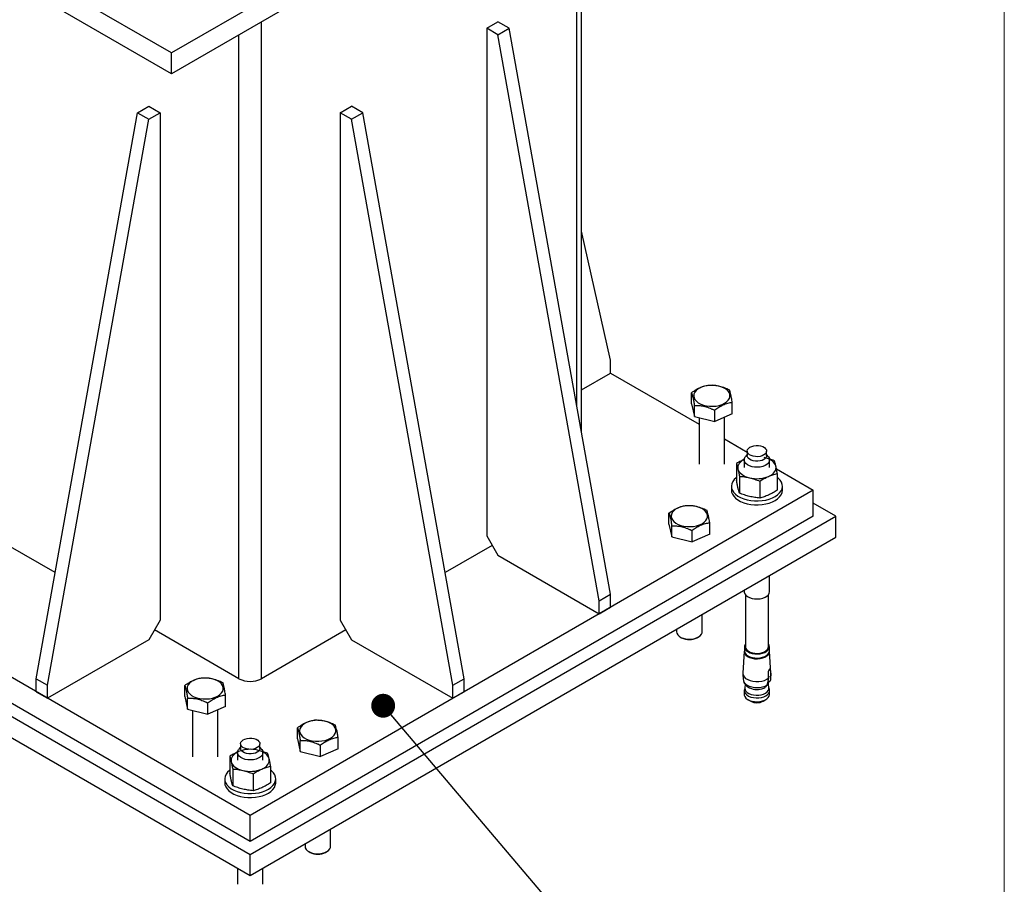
# Model space of a CAD drawing. Header units: millimetres. Extents: x 5 to 589, y 5 to 415.
# Tile 20 of 95: x 116 to 157, y 195 to 232. Entities that reach past the tile are written whole.
import ezdxf

# ---------------------------------------------------------------- set-up
doc = ezdxf.new("R2010")
doc.units = ezdxf.units.MM
doc.layers.add('NOTES', color=6, linetype='Continuous')
doc.layers.add('TRAIT-FORT', color=4, linetype='Continuous', lineweight=25)
doc.dimstyles.new('SLDDIMSTYLE7', dxfattribs={"dimtxt": 0.18, "dimasz": 1, "dimexe": 0, "dimexo": 0.0625, "dimgap": 0, "dimtad": 0, "dimtih": 1, "dimtoh": 1, "dimdec": 0, "dimrnd": 1e-09, "dimzin": 0, "dimdsep": 46, "dimtxsty": 'Standard', "dimblk1": 'DOT', "dimblk2": 'DOT', "dimsah": 1, "dimcen": 0.09, "dimadec": 0, "dimazin": 0, "dimtfac": 1, "dimtdec": 0, "dimtofl": 0, "dimtmove": 0, "dimatfit": 3, "dimldrblk": 'DOT', "dimfxl": 0, "dimfrac": 2, "dimtolj": 1, "dimtzin": 0, "dimarcsym": 0})

# ---------------------------------------------------------------- blocks, each defined once
blk = doc.blocks.new('_Dot')
at = {"color": 0, "linetype": 'ByBlock', "lineweight": -2}
blk.add_line((-0.5, 0), (-1, 0), dxfattribs=at)
at = {"color": 0, "linetype": 'ByBlock', "const_width": 0.5}
blk.add_lwpolyline([(-0.25, 0, 1), (0.25, 0, 1)], format="xyb", close=True, dxfattribs=at)

msp = doc.modelspace()

# ---------------------------------------------------------------- linework, layer by layer
at = {"color": 7, "linetype": 'Continuous', "lineweight": 18}
msp.add_line((157.2809, 309.4419), (157.2809, 160.4144), dxfattribs=at)
at = {"layer": 'TRAIT-FORT', "color": 4, "linetype": 'Continuous', "lineweight": 25}
for p, q in [((122.4108, 230.2399), (106.8545, 239.2204)), ((122.4108, 229.3689), (106.8545, 238.3494)), ((139.3814, 215.4865), (139.3814, 237.8872)), ((139.5767, 214.3967), (139.5767, 237.7745)), ((131.0514, 235.228), (122.4108, 230.2399)), ((131.8057, 234.7925), (122.4108, 229.3689)), ((126.1821, 204.0556), (126.1821, 231.546)), ((135.6102, 231.2727), (136.0816, 231.5448)), ((135.6102, 231.2727), (135.6102, 210.0426)), ((136.0816, 231.0006), (135.6102, 231.2727)), ((136.553, 231.2727), (136.0816, 231.5448)), ((136.0816, 231.0006), (136.553, 231.2727)), ((140.7956, 207.5934), (136.553, 231.2727)), ((125.2393, 204.0556), (125.2393, 231.0018)), ((140.3242, 207.3213), (136.0816, 231.0006)), ((122.4108, 229.3689), (122.4108, 230.2399)), ((120.9966, 227.7349), (121.468, 228.0071)), ((121.468, 228.0071), (121.9394, 227.7349)), ((129.4819, 227.7349), (129.9533, 228.0071)), ((130.4247, 227.7349), (129.9533, 228.0071)), ((116.754, 204.0556), (120.9966, 227.7349)), ((120.9966, 227.7349), (121.468, 227.4628)), ((121.468, 227.4628), (121.9394, 227.7349)), ((121.9394, 227.7349), (121.9394, 206.5049)), ((129.4819, 227.7349), (129.4819, 206.5049)), ((129.9533, 227.4628), (129.4819, 227.7349)), ((129.9533, 227.4628), (130.4247, 227.7349)), ((134.6673, 204.0556), (130.4247, 227.7349)), ((117.2254, 203.7835), (121.468, 227.4628)), ((134.1959, 203.7835), (129.9533, 227.4628)), ((140.7956, 217.3903), (139.5767, 222.7862)), ((140.7956, 216.846), (140.7956, 217.3903)), ((139.5767, 216.1423), (140.7956, 216.846)), ((140.7956, 216.846), (144.5049, 214.7046)), ((144.1858, 215.5557), (144.1858, 216.0228)), ((145.8906, 215.1446), (145.8906, 215.6118)), ((144.1858, 215.5557), (144.3037, 215.0268)), ((144.3037, 215.0268), (144.3037, 215.4939)), ((145.1561, 214.8212), (145.1561, 215.2884)), ((144.3037, 215.0268), (145.1561, 214.8212)), ((144.5049, 214.9782), (144.5049, 213.036)), ((145.8906, 215.1446), (145.1561, 214.8212)), ((145.5716, 213.036), (145.5716, 215.0041)), ((145.5716, 214.0888), (146.5172, 213.5429)), ((146.5172, 213.5806), (146.5172, 213.3901)), ((147.3305, 213.3901), (147.3305, 213.5806)), ((146.3905, 213.2104), (146.3905, 212.8892)), ((146.5172, 213.44), (146.4367, 213.3357)), ((147.411, 213.3357), (147.3305, 213.44)), ((147.4572, 212.8892), (147.4572, 213.2104)), ((146.0715, 213.0585), (146.0715, 212.3526)), ((147.7407, 212.8366), (149.2809, 211.9475)), ((146.1893, 212.5296), (146.1893, 211.8237)), ((147.0418, 212.3241), (147.0418, 211.6181)), ((147.7763, 212.6475), (147.7763, 211.9415)), ((125.7107, 198.3407), (102.1404, 211.9475)), ((149.2809, 211.9475), (125.7107, 198.3407)), ((145.8572, 212.1108), (145.8572, 211.9475)), ((147.9905, 211.9475), (147.9905, 212.1108)), ((149.2809, 210.8588), (149.2809, 211.9475)), ((150.2237, 210.8588), (149.2809, 211.4031)), ((101.1976, 210.8588), (125.7107, 196.7077)), ((125.7107, 197.252), (102.1404, 210.8588)), ((125.7107, 196.7077), (150.2237, 210.8588)), ((149.2809, 210.8588), (125.7107, 197.252)), ((143.243, 210.5202), (143.243, 210.9874)), ((150.2237, 209.9769), (150.2237, 210.8588)), ((143.243, 210.5202), (143.3609, 209.9913)), ((143.3609, 209.9913), (143.3609, 210.4585)), ((144.2133, 209.7858), (144.2133, 210.2529)), ((144.9478, 210.1092), (144.9478, 210.5763)), ((101.1976, 209.9769), (125.7107, 195.8258)), ((125.7107, 195.8258), (150.2237, 209.9769)), ((135.6102, 210.0426), (136.0816, 209.2261)), ((143.3609, 209.9913), (144.2133, 209.7858)), ((144.9478, 210.1092), (144.2133, 209.7858)), ((117.5494, 208.4948), (115.5754, 209.6344)), ((135.8459, 209.6344), (133.872, 208.4948)), ((136.0816, 209.2261), (140.3242, 206.7769)), ((147.4572, 207.7015), (147.4572, 208.3799)), ((146.3905, 207.7641), (146.3905, 207.7015)), ((140.3242, 207.3213), (140.7956, 207.5934)), ((140.7956, 207.0491), (140.7956, 207.5934)), ((146.4439, 207.5673), (146.4439, 205.3934)), ((147.4039, 205.3934), (147.4039, 207.5673)), ((140.3242, 206.7769), (140.3242, 207.3213)), ((140.3242, 206.7769), (140.7956, 207.0491)), ((144.6288, 206.0197), (144.6288, 206.747)), ((121.9394, 206.5049), (121.468, 205.6884)), ((129.4819, 206.5049), (129.9533, 205.6884)), ((143.5621, 206.1313), (143.5621, 206.0197)), ((125.2393, 204.0556), (121.7037, 206.0966)), ((129.7176, 206.0966), (126.1821, 204.0556)), ((143.7183, 205.802), (143.7701, 205.7721)), ((144.4208, 205.7721), (144.4726, 205.802)), ((121.468, 205.6884), (117.2254, 203.2392)), ((129.9533, 205.6884), (134.1959, 203.2392)), ((146.4005, 205.3934), (146.4005, 205.2247)), ((147.4472, 205.2247), (147.4472, 205.3934)), ((146.3936, 205.2088), (146.3345, 204.2895)), ((147.5132, 204.2895), (147.4541, 205.2088)), ((116.754, 204.0556), (117.2254, 203.7835)), ((116.754, 203.5113), (116.754, 204.0556)), ((134.1959, 203.7835), (134.6673, 204.0556)), ((134.6673, 203.5113), (134.6673, 204.0556)), ((147.4065, 203.9912), (147.4149, 204.0883)), ((147.4149, 204.0883), (147.4092, 204.3281)), ((147.4977, 204.1172), (147.4137, 204.1374)), ((147.4435, 204.4418), (147.4843, 204.4319)), ((147.4843, 204.4319), (147.5013, 204.2078)), ((147.5013, 204.2078), (147.4977, 204.1172)), ((117.2254, 203.2392), (117.2254, 203.7835)), ((122.9726, 203.3096), (122.9726, 203.7767)), ((134.1959, 203.2392), (134.1959, 203.7835)), ((146.4204, 203.6855), (146.3994, 203.6018)), ((146.4325, 203.82), (146.4192, 203.672)), ((147.2065, 203.66), (147.2504, 203.6828)), ((147.4285, 203.672), (147.4011, 203.9773)), ((147.4301, 203.9311), (147.4026, 203.931)), ((147.4047, 203.9373), (147.4301, 203.9311)), ((147.4484, 203.6018), (147.4273, 203.6855)), ((116.754, 203.5113), (117.2254, 203.2392)), ((122.9726, 203.3096), (123.0905, 202.7806)), ((123.0905, 202.7806), (123.0905, 203.2478)), ((124.6774, 202.8985), (124.6774, 203.3657)), ((134.1959, 203.2392), (134.6673, 203.5113)), ((146.3939, 203.5578), (146.3939, 203.401)), ((147.4539, 203.401), (147.4539, 203.5578)), ((123.9429, 202.5751), (123.9429, 203.0423)), ((124.6774, 202.8985), (123.9429, 202.5751)), ((146.549, 203.1847), (146.6669, 203.1167)), ((147.1808, 203.1167), (147.2987, 203.1847)), ((123.0905, 202.7806), (123.9429, 202.5751)), ((123.2917, 202.7321), (123.2917, 200.7899)), ((124.3584, 200.7899), (124.3584, 202.758)), ((127.6867, 201.5397), (127.6867, 202.0069)), ((129.3915, 201.1287), (129.3915, 201.5958)), ((125.304, 201.1939), (125.2235, 201.0896)), ((125.304, 201.3345), (125.304, 201.1439)), ((126.1173, 201.1439), (126.1173, 201.3345)), ((126.1978, 201.0896), (126.1173, 201.1939)), ((127.6867, 201.5397), (127.8046, 201.0108)), ((127.8046, 201.0108), (127.8046, 201.478)), ((128.657, 200.8053), (128.657, 201.2724)), ((124.8583, 200.8124), (124.8583, 200.1065)), ((125.1773, 200.9643), (125.1773, 200.6431)), ((126.244, 200.6431), (126.244, 200.9643)), ((127.8046, 201.0108), (128.657, 200.8053)), ((129.3915, 201.1287), (128.657, 200.8053)), ((126.5631, 200.4014), (126.5631, 199.6954)), ((124.9761, 200.2835), (124.9761, 199.5775)), ((125.8285, 200.078), (125.8285, 199.372)), ((124.644, 199.8647), (124.644, 199.7014)), ((126.7773, 199.7014), (126.7773, 199.8647)), ((125.7107, 197.252), (125.7107, 198.3407)), ((129.0724, 197.0392), (129.0724, 197.7665)), ((128.0058, 197.1508), (128.0058, 197.0392)), ((125.7107, 195.8258), (125.7107, 196.7077)), ((128.1619, 196.8215), (128.2138, 196.7916)), ((128.8644, 196.7916), (128.9163, 196.8215)), ((125.1773, 196.1337), (125.1773, 195.4554)), ((126.244, 195.4554), (126.244, 196.1337))]:
    msp.add_line(p, q, dxfattribs=at)
at = {"layer": 'TRAIT-FORT', "color": 4, "linetype": 'Continuous', "lineweight": 25, "flags": 128}
for points in [[(145.3311, 216.2994), (145.2012, 216.323), (145.0661, 216.333), (144.93, 216.3288), (144.7974, 216.3106), (144.6726, 216.2791), (144.5595, 216.2353), (144.4618, 216.1804), (144.3826, 216.1164), (144.3245, 216.0453), (144.2894, 215.9693), (144.2783, 215.8909), (144.2916, 215.8126), (144.3289, 215.737), (144.3891, 215.6664), (144.4701, 215.6031), (144.5693, 215.5492), (144.6837, 215.5065), (144.8094, 215.4761), (144.9425, 215.4593), (145.0786, 215.4564), (145.2135, 215.4676), (145.3427, 215.4925), (145.4622, 215.5304), (145.568, 215.5799), (145.6568, 215.6396), (145.7257, 215.7074), (145.7725, 215.7813), (145.7957, 215.8588), (145.7946, 215.9375), (145.7692, 216.0147), (145.7202, 216.0881), (145.6494, 216.1553), (145.5589, 216.2141), (145.4517, 216.2627), (145.3311, 216.2994)], [(146.7671, 213.364), (146.6819, 213.3919), (146.6107, 213.4308), (146.5577, 213.4784), (146.526, 213.532), (146.5174, 213.5884), (146.5325, 213.6443), (146.5702, 213.6965), (146.6286, 213.742), (146.7041, 213.7781), (146.7923, 213.8027), (146.8883, 213.8144), (146.9862, 213.8126), (147.0806, 213.7972), (147.1658, 213.7693), (147.237, 213.7304), (147.29, 213.6827), (147.3217, 213.6292), (147.3303, 213.5728), (147.3153, 213.5169), (147.2775, 213.4647), (147.2192, 213.4192), (147.1437, 213.3831), (147.0554, 213.3584), (146.9595, 213.3467), (146.8615, 213.3486), (146.7671, 213.364)], [(146.3534, 213.213), (146.2906, 213.1715), (146.2322, 213.1213), (146.1857, 213.0672), (146.1517, 213.0101), (146.131, 212.9509), (146.1239, 212.8906), (146.1304, 212.8303)], [(146.7183, 212.9263), (146.6173, 212.9585), (146.5307, 213.0024), (146.4624, 213.0561), (146.4157, 213.1169), (146.3928, 213.1822), (146.3947, 213.2487), (146.4213, 213.3135), (146.4367, 213.3357)], [(147.3305, 213.3901), (147.3303, 213.3823), (147.3153, 213.3264), (147.2775, 213.2741), (147.2192, 213.2286), (147.1437, 213.1925), (147.0554, 213.1679), (146.9595, 213.1562), (146.8615, 213.1581), (146.7671, 213.1734), (146.6819, 213.2014), (146.6107, 213.2403), (146.5577, 213.2879), (146.526, 213.3415), (146.5172, 213.3901)], [(147.411, 213.3357), (147.4115, 213.3351), (147.4465, 213.2716), (147.4571, 213.2053), (147.4428, 213.1393), (147.4042, 213.0766), (147.3431, 213.0201), (147.2624, 212.9725), (147.1659, 212.9361), (147.0581, 212.9124), (146.944, 212.9028), (146.8289, 212.9075), (146.7183, 212.9263)], [(147.7173, 212.9482), (147.6972, 213.0075), (147.6639, 213.0647), (147.6179, 213.119), (147.56, 213.1693), (147.4912, 213.2149), (147.4127, 213.2548), (147.3259, 213.2885), (147.2322, 213.3154)], [(146.1304, 212.8303), (146.1505, 212.771), (146.1839, 212.7138), (146.2299, 212.6595), (146.2878, 212.6092), (146.3565, 212.5636), (146.435, 212.5237), (146.5218, 212.49), (146.6156, 212.4631)], [(147.409, 212.522), (147.4879, 212.5617), (147.5571, 212.607), (147.6155, 212.6572), (147.6621, 212.7113), (147.696, 212.7684), (147.7167, 212.8276), (147.7239, 212.8879), (147.7173, 212.9482)], [(146.0715, 212.481), (146.0558, 212.4686), (145.9731, 212.3899), (145.9116, 212.305), (145.8728, 212.2157), (145.8574, 212.1241), (145.8659, 212.0322), (145.898, 211.9421), (145.953, 211.8557), (146.0298, 211.775), (146.1264, 211.7018), (146.2409, 211.6378), (146.3707, 211.5843), (146.5128, 211.5426), (146.6641, 211.5136), (146.8212, 211.4979), (146.9805, 211.4959), (147.1387, 211.5077), (147.292, 211.5329), (147.4371, 211.571), (147.5707, 211.6212), (147.6899, 211.6823), (147.792, 211.753), (147.8747, 211.8317), (147.9361, 211.9166), (147.9749, 212.0059), (147.9903, 212.0975), (147.9818, 212.1894), (147.9497, 212.2795), (147.8947, 212.3659), (147.818, 212.4466), (147.7763, 212.481)], [(145.8572, 211.9475), (145.8659, 211.8689), (145.898, 211.7788), (145.953, 211.6924), (146.0298, 211.6117), (146.1264, 211.5385), (146.2409, 211.4745), (146.3707, 211.421), (146.5128, 211.3793), (146.6641, 211.3503), (146.8212, 211.3346), (146.9805, 211.3326), (147.1387, 211.3443), (147.292, 211.3696), (147.4371, 211.4077), (147.5707, 211.4579), (147.6899, 211.519), (147.792, 211.5897), (147.8747, 211.6684), (147.9361, 211.7533), (147.9749, 211.8426), (147.9903, 211.9342), (147.9905, 211.9475)], [(144.3883, 211.2639), (144.2584, 211.2876), (144.1232, 211.2975), (143.9872, 211.2933), (143.8546, 211.2752), (143.7298, 211.2437), (143.6167, 211.1998), (143.519, 211.145), (143.4398, 211.0809), (143.3817, 211.0098), (143.3466, 210.9338), (143.3355, 210.8554), (143.3488, 210.7771), (143.3861, 210.7015), (143.4463, 210.6309), (143.5273, 210.5677), (143.6265, 210.5138), (143.7409, 210.471), (143.8666, 210.4407), (143.9997, 210.4238), (144.1358, 210.4209), (144.2707, 210.4321), (144.3999, 210.4571), (144.5194, 210.4949), (144.6252, 210.5445), (144.714, 210.6041), (144.7829, 210.672), (144.8297, 210.7458), (144.8529, 210.8233), (144.8518, 210.902), (144.8264, 210.9793), (144.7774, 211.0527), (144.7066, 211.1199), (144.6161, 211.1787), (144.5089, 211.2272), (144.3883, 211.2639)], [(146.3905, 207.7015), (146.3928, 207.6733), (146.4157, 207.608), (146.4624, 207.5471), (146.5307, 207.4935), (146.6173, 207.4495), (146.7183, 207.4174)], [(146.7183, 207.4174), (146.8289, 207.3985), (146.944, 207.3938), (147.0581, 207.4035), (147.1659, 207.4271), (147.2624, 207.4636), (147.3431, 207.5112), (147.4042, 207.5676), (147.4428, 207.6304), (147.4571, 207.6964), (147.4572, 207.7015)], [(143.5621, 206.0197), (143.5728, 205.9585), (143.6078, 205.895), (143.6656, 205.8374), (143.7435, 205.7883), (143.8379, 205.7501), (143.9443, 205.7244), (144.0578, 205.7126), (144.173, 205.7151), (144.2847, 205.7318), (144.3874, 205.762), (144.4765, 205.8043), (144.5478, 205.8566), (144.598, 205.9166), (144.6246, 205.9814), (144.6288, 206.0197)], [(146.4439, 205.5138), (146.4307, 205.4946), (146.4046, 205.431), (146.4027, 205.3657), (146.4252, 205.3017), (146.4711, 205.2419), (146.5381, 205.1893), (146.6231, 205.1462), (146.7222, 205.1146)], [(146.4439, 205.3934), (146.4445, 205.3787), (146.4622, 205.3175), (146.5031, 205.2601), (146.565, 205.2094), (146.645, 205.1679), (146.7389, 205.1377)], [(146.7222, 205.1146), (146.8307, 205.0961), (146.9436, 205.0915), (147.0555, 205.101), (147.1613, 205.1242), (147.256, 205.16), (147.3352, 205.2066), (147.3951, 205.262), (147.433, 205.3236), (147.4471, 205.3884), (147.4367, 205.4535), (147.4039, 205.5138)], [(146.7389, 205.1377), (146.8421, 205.1204), (146.9494, 205.1167), (147.0554, 205.1269), (147.1548, 205.1505), (147.2427, 205.1862), (147.3145, 205.2324), (147.3668, 205.2866), (147.3968, 205.3462), (147.4039, 205.3934)], [(146.4005, 205.2481), (146.3974, 205.2356), (146.3955, 205.1693), (146.4183, 205.1044), (146.4647, 205.0438), (146.5327, 204.9905), (146.6189, 204.9468), (146.7194, 204.9148)], [(146.4005, 205.2247), (146.4027, 205.1969), (146.4252, 205.1329), (146.4711, 205.0732), (146.5381, 205.0205), (146.6231, 204.9774), (146.7222, 204.9459)], [(146.7194, 204.9148), (146.8294, 204.896), (146.9439, 204.8913), (147.0574, 204.901), (147.1647, 204.9245), (147.2607, 204.9607), (147.341, 205.0081), (147.4017, 205.0642), (147.4402, 205.1267), (147.4544, 205.1924), (147.4472, 205.2481)], [(146.7222, 204.9459), (146.8307, 204.9274), (146.9436, 204.9228), (147.0555, 204.9323), (147.1613, 204.9554), (147.256, 204.9912), (147.3352, 205.0379), (147.3951, 205.0933), (147.433, 205.1549), (147.4471, 205.2197), (147.4472, 205.2247)], [(124.1179, 204.0532), (123.988, 204.0769), (123.8529, 204.0868), (123.7168, 204.0827), (123.5842, 204.0645), (123.4594, 204.033), (123.3463, 203.9891), (123.2486, 203.9343), (123.1694, 203.8703), (123.1113, 203.7991), (123.0762, 203.7232), (123.0651, 203.6448), (123.0784, 203.5665), (123.1157, 203.4908), (123.1759, 203.4202), (123.2569, 203.357), (123.3561, 203.3031), (123.4705, 203.2603), (123.5962, 203.23), (123.7293, 203.2131), (123.8654, 203.2103), (124.0003, 203.2215), (124.1295, 203.2464), (124.249, 203.2842), (124.3548, 203.3338), (124.4436, 203.3935), (124.5125, 203.4613), (124.5593, 203.5352), (124.5825, 203.6127), (124.5814, 203.6913), (124.556, 203.7686), (124.507, 203.842), (124.4362, 203.9092), (124.3457, 203.968), (124.2385, 204.0165), (124.1179, 204.0532)], [(146.3345, 204.2895), (146.3342, 204.2742), (146.3484, 204.2025), (146.3884, 204.1342), (146.4525, 204.0723), (146.5377, 204.0196), (146.6402, 203.9784), (146.7555, 203.9506), (146.8783, 203.9375), (147.0032, 203.9396), (147.1245, 203.9568), (147.2368, 203.9883), (147.335, 204.0329), (147.4149, 204.0883)], [(147.5013, 204.2078), (147.5136, 204.2796), (147.5132, 204.2895)], [(146.3595, 203.9867), (146.3628, 203.9691), (146.3908, 203.9033), (146.4416, 203.8422), (146.5133, 203.7884), (146.6025, 203.7444), (146.7056, 203.7119), (146.8181, 203.6924), (146.9351, 203.6867), (147.0517, 203.6951), (147.1627, 203.7172), (147.2635, 203.752), (147.3497, 203.798)], [(146.4192, 203.672), (146.4186, 203.6617), (146.4286, 203.5989), (146.4618, 203.5388), (146.5166, 203.4842), (146.5904, 203.4377), (146.6798, 203.4014), (146.7807, 203.3771), (146.8882, 203.3659), (146.9974, 203.3683), (147.1031, 203.3841), (147.2005, 203.4128), (147.285, 203.4528), (147.3525, 203.5024), (147.4, 203.5592), (147.4253, 203.6206), (147.4285, 203.672)], [(146.3994, 203.6018), (146.3939, 203.5629), (146.4045, 203.497), (146.4392, 203.4339), (146.4967, 203.3767), (146.5741, 203.3279), (146.6679, 203.2899), (146.7737, 203.2644), (146.8865, 203.2526), (147.001, 203.2551), (147.1119, 203.2718), (147.214, 203.3018), (147.3026, 203.3438), (147.3734, 203.3958), (147.4233, 203.4554), (147.4497, 203.5197), (147.4516, 203.5859), (147.4484, 203.6018)], [(146.3939, 203.401), (146.3961, 203.373), (146.4189, 203.3081), (146.4653, 203.2476), (146.5331, 203.1943), (146.6192, 203.1507), (146.7196, 203.1187)], [(146.7196, 203.1187), (146.8295, 203.1), (146.9438, 203.0953), (147.0572, 203.1049), (147.1644, 203.1284), (147.2603, 203.1646), (147.3405, 203.2119), (147.4011, 203.268), (147.4395, 203.3304), (147.4538, 203.396), (147.4539, 203.401)], [(128.832, 202.2834), (128.7021, 202.3071), (128.5669, 202.317), (128.4308, 202.3128), (128.2983, 202.2947), (128.1734, 202.2632), (128.0603, 202.2193), (127.9626, 202.1645), (127.8835, 202.1005), (127.8254, 202.0293), (127.7902, 201.9533), (127.7791, 201.8749), (127.7925, 201.7966), (127.8298, 201.721), (127.8899, 201.6504), (127.9709, 201.5872), (128.0702, 201.5333), (128.1845, 201.4905), (128.3102, 201.4602), (128.4433, 201.4433), (128.5795, 201.4404), (128.7143, 201.4516), (128.8436, 201.4766), (128.963, 201.5144), (129.0688, 201.564), (129.1576, 201.6236), (129.2265, 201.6915), (129.2734, 201.7653), (129.2966, 201.8429), (129.2954, 201.9215), (129.27, 201.9988), (129.2211, 202.0722), (129.1502, 202.1394), (129.0597, 202.1982), (128.9525, 202.2467), (128.832, 202.2834)], [(125.5539, 201.1178), (125.4687, 201.1458), (125.3975, 201.1847), (125.3445, 201.2323), (125.3128, 201.2859), (125.3042, 201.3422), (125.3193, 201.3982), (125.357, 201.4504), (125.4154, 201.4959), (125.4909, 201.532), (125.5791, 201.5566), (125.675, 201.5683), (125.773, 201.5664), (125.8674, 201.5511), (125.9526, 201.5231), (126.0238, 201.4842), (126.0768, 201.4366), (126.1085, 201.3831), (126.1171, 201.3267), (126.1021, 201.2708), (126.0643, 201.2185), (126.006, 201.173), (125.9305, 201.1369), (125.8422, 201.1123), (125.7463, 201.1006), (125.6483, 201.1025), (125.5539, 201.1178)], [(125.2255, 201.0103), (125.1466, 200.9706), (125.0774, 200.9253), (125.019, 200.8752), (124.9725, 200.8211), (124.9385, 200.764), (124.9178, 200.7048), (124.9107, 200.6445), (124.9172, 200.5842)], [(125.5051, 200.6802), (125.4041, 200.7123), (125.3175, 200.7563), (125.2492, 200.8099), (125.2025, 200.8708), (125.1796, 200.9361), (125.1815, 201.0026), (125.2081, 201.0674), (125.2235, 201.0896)], [(126.1173, 201.1439), (126.1171, 201.1362), (126.1021, 201.0802), (126.0643, 201.028), (126.006, 200.9825), (125.9305, 200.9464), (125.8422, 200.9218), (125.7463, 200.9101), (125.6483, 200.912), (125.5539, 200.9273), (125.4687, 200.9553), (125.3975, 200.9942), (125.3445, 201.0418), (125.3128, 201.0953), (125.304, 201.1439)], [(126.1978, 201.0896), (126.1983, 201.089), (126.2333, 201.0255), (126.2439, 200.9592), (126.2296, 200.8932), (126.1909, 200.8304), (126.1299, 200.774), (126.0492, 200.7264), (125.9527, 200.6899), (125.8449, 200.6663), (125.7308, 200.6566), (125.6157, 200.6613), (125.5051, 200.6802)], [(126.5041, 200.7021), (126.484, 200.7613), (126.4507, 200.8186), (126.4047, 200.8729), (126.3468, 200.9232), (126.278, 200.9687), (126.1995, 201.0087), (126.1127, 201.0424), (126.019, 201.0693)], [(124.9172, 200.5842), (124.9373, 200.5249), (124.9707, 200.4676), (125.0167, 200.4134), (125.0746, 200.3631), (125.1433, 200.3175), (125.2218, 200.2776), (125.3086, 200.2438), (125.4023, 200.217)], [(126.1958, 200.2759), (126.2747, 200.3156), (126.3439, 200.3609), (126.4023, 200.411), (126.4489, 200.4651), (126.4828, 200.5223), (126.5035, 200.5815), (126.5107, 200.6418), (126.5041, 200.7021)], [(124.8583, 200.2349), (124.8425, 200.2225), (124.7599, 200.1438), (124.6984, 200.0589), (124.6596, 199.9696), (124.6442, 199.878), (124.6527, 199.7861), (124.6848, 199.696), (124.7398, 199.6096), (124.8165, 199.5289), (124.9132, 199.4557), (125.0277, 199.3917), (125.1575, 199.3382), (125.2996, 199.2965), (125.4509, 199.2675), (125.608, 199.2518), (125.7673, 199.2498), (125.9255, 199.2615), (126.0788, 199.2867), (126.2239, 199.3249), (126.3575, 199.3751), (126.4767, 199.4362), (126.5788, 199.5069), (126.6615, 199.5856), (126.7229, 199.6705), (126.7617, 199.7598), (126.7771, 199.8514), (126.7686, 199.9433), (126.7365, 200.0334), (126.6815, 200.1198), (126.6048, 200.2005), (126.5631, 200.2349)], [(124.644, 199.7014), (124.6527, 199.6228), (124.6848, 199.5327), (124.7398, 199.4463), (124.8165, 199.3656), (124.9132, 199.2924), (125.0277, 199.2284), (125.1575, 199.1749), (125.2996, 199.1332), (125.4509, 199.1042), (125.608, 199.0885), (125.7673, 199.0865), (125.9255, 199.0982), (126.0788, 199.1234), (126.2239, 199.1616), (126.3575, 199.2118), (126.4767, 199.2729), (126.5788, 199.3436), (126.6615, 199.4223), (126.7229, 199.5072), (126.7617, 199.5965), (126.7771, 199.6881), (126.7773, 199.7014)], [(128.0058, 197.0392), (128.0164, 196.978), (128.0514, 196.9145), (128.1092, 196.8569), (128.1872, 196.8079), (128.2815, 196.7696), (128.388, 196.7439), (128.5014, 196.7321), (128.6167, 196.7346), (128.7283, 196.7513), (128.8311, 196.7815), (128.9202, 196.8238), (128.9915, 196.8761), (129.0416, 196.9361), (129.0683, 197.0009), (129.0724, 197.0392)]]:
    msp.add_lwpolyline(points, dxfattribs=at)
at = {"layer": 'TRAIT-FORT', "color": 4, "linetype": 'Continuous', "lineweight": 25}
for centre, radius, start, end in [((146.9212, 213.7193), 1.2928, 256.32629, 292.16963), ((144.0954, 206.3941), 0.702, 242.39238, 297.60762), ((125.7107, 204.9654), 1.0247, 242.60967, 297.39033), ((146.9245, 204.3699), 0.7639, 246.46446, 291.67067), ((146.9239, 203.6028), 0.5499, 242.14068, 297.85932), ((125.7134, 199.8131), 1.2928, 76.32629, 112.16963), ((125.708, 201.4732), 1.2928, 256.32629, 292.16963), ((128.5391, 197.4137), 0.702, 242.39238, 297.60762)]:
    msp.add_arc(centre, radius, start, end, dxfattribs=at)
for points, knots in [([(144.1858, 216.0228), (144.2496, 216.0678), (144.3785, 216.1586), (144.5694, 216.2551), (144.752, 216.3172), (144.8639, 216.3365), (144.9204, 216.3462)], [0, 0, 0, 0, 0.2646075, 0.534953, 0.7653458, 1, 1, 1, 1]), ([(144.1858, 216.0228), (144.1961, 215.9938), (144.2168, 215.935), (144.2474, 215.81), (144.2767, 215.6603), (144.2947, 215.5497), (144.3037, 215.4939)], [0, 0, 0, 0, 0.26460747, 0.534953, 0.76534584, 1, 1, 1, 1]), ([(144.9204, 216.3462), (144.947, 216.3463), (145.0005, 216.3465), (145.0819, 216.3427), (145.1645, 216.3351), (145.2562, 216.3218), (145.357, 216.3006), (145.4669, 216.2692), (145.5772, 216.2294), (145.6795, 216.186), (145.7442, 216.1546), (145.7728, 216.1407)], [0, 0, 0, 0, 0.09597591, 0.19213026, 0.28898369, 0.38615496, 0.51175797, 0.63826211, 0.76733117, 0.89712084, 1, 1, 1, 1]), ([(145.8906, 215.6118), (145.8804, 215.6745), (145.8597, 215.8014), (145.8291, 215.9514), (145.7998, 216.0645), (145.7818, 216.1152), (145.7728, 216.1407)], [0, 0, 0, 0, 0.2646075, 0.534953, 0.7653458, 1, 1, 1, 1]), ([(145.8906, 215.6118), (145.8269, 215.6006), (145.698, 215.5779), (145.5071, 215.5063), (145.3245, 215.4076), (145.2126, 215.3284), (145.1561, 215.2884)], [0, 0, 0, 0, 0.2646075, 0.534953, 0.7653458, 1, 1, 1, 1]), ([(144.3037, 215.4939), (144.3304, 215.494), (144.3838, 215.4942), (144.4653, 215.4904), (144.5479, 215.4828), (144.6396, 215.4695), (144.7404, 215.4483), (144.8503, 215.4169), (144.9606, 215.3771), (145.0628, 215.3337), (145.1275, 215.3023), (145.1561, 215.2884)], [0, 0, 0, 0, 0.0959759, 0.1921303, 0.2889837, 0.386155, 0.511758, 0.6382621, 0.7673312, 0.8971208, 1, 1, 1, 1]), ([(146.3983, 213.2376), (146.3812, 213.2297), (146.3333, 213.2078), (146.2548, 213.1665), (146.1629, 213.1148), (146.102, 213.0773), (146.0715, 213.0585)], [0, 0, 0, 0, 0.1562632, 0.4361523, 0.7178475, 1, 1, 1, 1]), ([(147.6584, 213.1764), (147.6233, 213.19), (147.5531, 213.2173), (147.4805, 213.2436), (147.443, 213.2551), (147.441, 213.2557)], [0, 0, 0, 0, 0.4860912, 0.9728731, 1, 1, 1, 1]), ([(147.7173, 212.9482), (147.7124, 212.9698), (147.7026, 213.013), (147.6878, 213.0716), (147.6731, 213.1265), (147.6633, 213.1597), (147.6584, 213.1764)], [0, 0, 0, 0, 0.2486221, 0.4978734, 0.748733, 1, 1, 1, 1]), ([(146.0715, 213.0585), (146.0763, 213.042), (146.086, 213.009), (146.1007, 212.9544), (146.1155, 212.8957), (146.1254, 212.8521), (146.1304, 212.8303)], [0, 0, 0, 0, 0.2488901, 0.4981338, 0.7487594, 1, 1, 1, 1]), ([(146.1304, 212.8303), (146.1353, 212.8078), (146.1452, 212.7627), (146.1599, 212.6889), (146.1747, 212.6114), (146.1845, 212.5569), (146.1893, 212.5296)], [0, 0, 0, 0, 0.2486221, 0.4978734, 0.748733, 1, 1, 1, 1]), ([(147.7763, 212.6475), (147.7714, 212.6745), (147.7617, 212.7286), (147.747, 212.8059), (147.7322, 212.88), (147.7223, 212.9254), (147.7173, 212.9482)], [0, 0, 0, 0, 0.2488901, 0.4981338, 0.7487594, 1, 1, 1, 1]), ([(146.1304, 212.0519), (146.1255, 212.0744), (146.1157, 212.1195), (146.1009, 212.1933), (146.0861, 212.2708), (146.0764, 212.3253), (146.0715, 212.3526)], [0, 0, 0, 0, 0.24862213, 0.49787338, 0.74873304, 1, 1, 1, 1]), ([(146.1893, 212.5296), (146.2244, 212.5264), (146.2946, 212.5201), (146.4009, 212.5058), (146.5079, 212.4876), (146.5796, 212.4713), (146.6156, 212.4631)], [0, 0, 0, 0, 0.2488901, 0.4981338, 0.7487594, 1, 1, 1, 1]), ([(146.6156, 212.4631), (146.6511, 212.4541), (146.7222, 212.436), (146.829, 212.4027), (146.9356, 212.3656), (147.0063, 212.3379), (147.0418, 212.3241)], [0, 0, 0, 0, 0.2486221, 0.4978734, 0.748733, 1, 1, 1, 1]), ([(147.0418, 212.3241), (147.072, 212.3427), (147.1324, 212.3798), (147.224, 212.4315), (147.3163, 212.4798), (147.3781, 212.5079), (147.409, 212.522)], [0, 0, 0, 0, 0.24889008, 0.4981338, 0.74875944, 1, 1, 1, 1]), ([(147.409, 212.522), (147.4396, 212.535), (147.5009, 212.5611), (147.5929, 212.594), (147.6848, 212.6232), (147.7458, 212.6394), (147.7763, 212.6475)], [0, 0, 0, 0, 0.2486221, 0.4978734, 0.748733, 1, 1, 1, 1]), ([(146.1893, 211.8237), (146.1845, 211.8402), (146.1748, 211.8731), (146.1601, 211.9277), (146.1453, 211.9865), (146.1354, 212.0301), (146.1304, 212.0519)], [0, 0, 0, 0, 0.2488901, 0.4981338, 0.7487594, 1, 1, 1, 1]), ([(147.7763, 211.9415), (147.746, 211.923), (147.6856, 211.8858), (147.594, 211.8341), (147.5018, 211.7859), (147.44, 211.7577), (147.409, 211.7436)], [0, 0, 0, 0, 0.2488901, 0.4981338, 0.7487594, 1, 1, 1, 1]), ([(146.6156, 211.6847), (146.58, 211.6937), (146.5089, 211.7118), (146.4021, 211.7451), (146.2955, 211.7821), (146.2248, 211.8098), (146.1893, 211.8237)], [0, 0, 0, 0, 0.24862213, 0.49787339, 0.74873304, 1, 1, 1, 1]), ([(147.0418, 211.6181), (147.0067, 211.6213), (146.9365, 211.6277), (146.8302, 211.642), (146.7232, 211.6601), (146.6515, 211.6765), (146.6156, 211.6847)], [0, 0, 0, 0, 0.2488901, 0.4981338, 0.7487594, 1, 1, 1, 1]), ([(147.409, 211.7436), (147.3784, 211.7306), (147.3171, 211.7045), (147.2251, 211.6716), (147.1332, 211.6425), (147.0723, 211.6263), (147.0418, 211.6181)], [0, 0, 0, 0, 0.2486221, 0.4978734, 0.748733, 1, 1, 1, 1]), ([(143.243, 210.9874), (143.3068, 211.0323), (143.4357, 211.1231), (143.6266, 211.2196), (143.8092, 211.2817), (143.9211, 211.301), (143.9776, 211.3108)], [0, 0, 0, 0, 0.2646075, 0.534953, 0.7653458, 1, 1, 1, 1]), ([(143.9776, 211.3108), (144.0042, 211.3109), (144.0576, 211.3111), (144.1391, 211.3073), (144.2217, 211.2997), (144.3134, 211.2864), (144.4142, 211.2652), (144.5241, 211.2337), (144.6344, 211.1939), (144.7366, 211.1505), (144.8013, 211.1191), (144.83, 211.1052)], [0, 0, 0, 0, 0.09597591, 0.19213026, 0.28898369, 0.38615496, 0.51175797, 0.63826211, 0.76733117, 0.89712084, 1, 1, 1, 1]), ([(144.9478, 210.5763), (144.9376, 210.6391), (144.9169, 210.766), (144.8863, 210.9159), (144.857, 211.0291), (144.839, 211.0797), (144.83, 211.1052)], [0, 0, 0, 0, 0.2646075, 0.534953, 0.7653458, 1, 1, 1, 1]), ([(143.243, 210.9874), (143.2533, 210.9583), (143.274, 210.8996), (143.3046, 210.7745), (143.3339, 210.6248), (143.3519, 210.5142), (143.3609, 210.4585)], [0, 0, 0, 0, 0.26460747, 0.534953, 0.76534584, 1, 1, 1, 1]), ([(143.3609, 210.4585), (143.3876, 210.4586), (143.441, 210.4588), (143.5225, 210.455), (143.605, 210.4474), (143.6968, 210.4341), (143.7976, 210.4129), (143.9075, 210.3814), (144.0178, 210.3416), (144.12, 210.2982), (144.1847, 210.2668), (144.2133, 210.2529)], [0, 0, 0, 0, 0.0959759, 0.1921303, 0.2889837, 0.386155, 0.511758, 0.6382621, 0.7673312, 0.8971208, 1, 1, 1, 1]), ([(144.9478, 210.5763), (144.8841, 210.5651), (144.7552, 210.5424), (144.5642, 210.4708), (144.3817, 210.3722), (144.2698, 210.2929), (144.2133, 210.2529)], [0, 0, 0, 0, 0.2646075, 0.534953, 0.7653458, 1, 1, 1, 1]), ([(147.4092, 204.3281), (147.4098, 204.338), (147.4109, 204.3578), (147.4196, 204.3901), (147.4314, 204.4202), (147.4422, 204.4405), (147.4526, 204.4561), (147.4624, 204.4667), (147.4721, 204.4695), (147.4791, 204.4614), (147.4828, 204.4468), (147.484, 204.4353), (147.4843, 204.4319)], [0, 0, 0, 0, 0.1124592, 0.2248906, 0.3380769, 0.4519349, 0.5000095, 0.6132103, 0.7263901, 0.8400877, 0.9537547, 1, 1, 1, 1]), ([(122.9726, 203.7767), (123.0364, 203.8216), (123.1653, 203.9124), (123.3562, 204.009), (123.5388, 204.0711), (123.6507, 204.0904), (123.7072, 204.1001)], [0, 0, 0, 0, 0.2646075, 0.534953, 0.7653458, 1, 1, 1, 1]), ([(123.7072, 204.1001), (123.7338, 204.1002), (123.7873, 204.1004), (123.8687, 204.0966), (123.9513, 204.089), (124.043, 204.0757), (124.1438, 204.0545), (124.2537, 204.0231), (124.364, 203.9833), (124.4663, 203.9399), (124.531, 203.9085), (124.5596, 203.8946)], [0, 0, 0, 0, 0.09597591, 0.19213026, 0.28898369, 0.38615496, 0.51175797, 0.63826211, 0.76733117, 0.89712084, 1, 1, 1, 1]), ([(146.3361, 204.2696), (146.338, 204.2082), (146.341, 204.1128), (146.3566, 204.0193), (146.3622, 203.986)], [0, 0, 0, 0, 0.6437765, 1, 1, 1, 1]), ([(147.4977, 204.1172), (147.4971, 204.0945), (147.496, 204.0489), (147.4912, 204.0098), (147.4887, 203.9902)], [0, 0, 0, 0, 0.4984187, 1, 1, 1, 1]), ([(147.4956, 204.0641), (147.5005, 204.0989), (147.5101, 204.167), (147.5106, 204.2361), (147.5109, 204.2699)], [0, 0, 0, 0, 0.51095482, 1, 1, 1, 1]), ([(122.9726, 203.7767), (122.9829, 203.7477), (123.0036, 203.6889), (123.0342, 203.5639), (123.0635, 203.4141), (123.0815, 203.3036), (123.0905, 203.2478)], [0, 0, 0, 0, 0.26460747, 0.534953, 0.76534584, 1, 1, 1, 1]), ([(124.6774, 203.3657), (124.6672, 203.4284), (124.6465, 203.5553), (124.6159, 203.7053), (124.5866, 203.8184), (124.5686, 203.869), (124.5596, 203.8946)], [0, 0, 0, 0, 0.2646075, 0.534953, 0.7653458, 1, 1, 1, 1]), ([(146.3623, 203.9783), (146.3628, 203.9735), (146.3661, 203.9378), (146.3928, 203.8771), (146.4405, 203.8016), (146.5043, 203.7391), (146.5659, 203.695), (146.6084, 203.6761), (146.6225, 203.6698)], [0, 0, 0, 0, 0.03439755, 0.25555608, 0.46200082, 0.67576072, 0.89240368, 1, 1, 1, 1]), ([(147.3497, 203.798), (147.343, 203.7845), (147.3294, 203.7569), (147.2966, 203.7167), (147.2673, 203.6952), (147.2504, 203.6828)], [0, 0, 0, 0, 0.2924803, 0.5940455, 1, 1, 1, 1]), ([(147.3497, 203.798), (147.3611, 203.8299), (147.384, 203.8939), (147.399, 203.9587), (147.4065, 203.9912)], [0, 0, 0, 0, 0.4983323, 1, 1, 1, 1]), ([(147.4887, 203.9902), (147.4862, 203.9824), (147.481, 203.9665), (147.4623, 203.9457), (147.4418, 203.9364), (147.4301, 203.9311)], [0, 0, 0, 0, 0.2924803, 0.5940455, 1, 1, 1, 1]), ([(123.0905, 203.2478), (123.1172, 203.2479), (123.1706, 203.2481), (123.2521, 203.2443), (123.3346, 203.2367), (123.4264, 203.2234), (123.5272, 203.2022), (123.6371, 203.1707), (123.7474, 203.131), (123.8496, 203.0876), (123.9143, 203.0562), (123.9429, 203.0423)], [0, 0, 0, 0, 0.0959759, 0.1921303, 0.2889837, 0.386155, 0.511758, 0.6382621, 0.7673312, 0.8971208, 1, 1, 1, 1]), ([(124.6774, 203.3657), (124.6137, 203.3544), (124.4848, 203.3318), (124.2938, 203.2602), (124.1113, 203.1615), (123.9994, 203.0823), (123.9429, 203.0423)], [0, 0, 0, 0, 0.2646075, 0.534953, 0.7653458, 1, 1, 1, 1]), ([(127.6867, 202.0069), (127.7504, 202.0518), (127.8793, 202.1426), (128.0703, 202.2392), (128.2528, 202.3012), (128.3647, 202.3205), (128.4212, 202.3303)], [0, 0, 0, 0, 0.2646075, 0.534953, 0.7653458, 1, 1, 1, 1]), ([(127.6867, 202.0069), (127.6969, 201.9778), (127.7176, 201.9191), (127.7483, 201.794), (127.7775, 201.6443), (127.7955, 201.5337), (127.8046, 201.478)], [0, 0, 0, 0, 0.26460747, 0.534953, 0.76534584, 1, 1, 1, 1]), ([(128.4212, 202.3303), (128.4479, 202.3304), (128.5013, 202.3306), (128.5828, 202.3268), (128.6653, 202.3192), (128.757, 202.3059), (128.8578, 202.2847), (128.9678, 202.2532), (129.078, 202.2134), (129.1803, 202.17), (129.245, 202.1386), (129.2736, 202.1248)], [0, 0, 0, 0, 0.09597591, 0.19213026, 0.28898369, 0.38615496, 0.51175797, 0.63826211, 0.76733117, 0.89712084, 1, 1, 1, 1]), ([(129.3915, 201.5958), (129.3813, 201.6586), (129.3606, 201.7855), (129.3299, 201.9354), (129.3006, 202.0486), (129.2827, 202.0992), (129.2736, 202.1248)], [0, 0, 0, 0, 0.2646075, 0.534953, 0.7653458, 1, 1, 1, 1]), ([(129.3915, 201.5958), (129.3277, 201.5846), (129.1989, 201.5619), (129.0079, 201.4903), (128.8254, 201.3917), (128.7134, 201.3124), (128.657, 201.2724)], [0, 0, 0, 0, 0.2646075, 0.534953, 0.7653458, 1, 1, 1, 1]), ([(127.8046, 201.478), (127.8313, 201.4781), (127.8847, 201.4783), (127.9661, 201.4745), (128.0487, 201.4669), (128.1404, 201.4536), (128.2412, 201.4324), (128.3511, 201.4009), (128.4614, 201.3611), (128.5637, 201.3177), (128.6284, 201.2863), (128.657, 201.2724)], [0, 0, 0, 0, 0.0959759, 0.1921303, 0.2889837, 0.386155, 0.511758, 0.6382621, 0.7673312, 0.8971208, 1, 1, 1, 1]), ([(125.1851, 200.9915), (125.168, 200.9836), (125.1201, 200.9617), (125.0416, 200.9203), (124.9497, 200.8687), (124.8888, 200.8312), (124.8583, 200.8124)], [0, 0, 0, 0, 0.1562632, 0.4361523, 0.7178475, 1, 1, 1, 1]), ([(124.8583, 200.8124), (124.8631, 200.7959), (124.8728, 200.7629), (124.8875, 200.7083), (124.9023, 200.6495), (124.9122, 200.606), (124.9172, 200.5842)], [0, 0, 0, 0, 0.2488901, 0.4981338, 0.7487594, 1, 1, 1, 1]), ([(126.4452, 200.9303), (126.4101, 200.9439), (126.3399, 200.9712), (126.2673, 200.9975), (126.2298, 201.009), (126.2278, 201.0096)], [0, 0, 0, 0, 0.4860912, 0.9728731, 1, 1, 1, 1]), ([(126.5041, 200.7021), (126.4992, 200.7236), (126.4894, 200.7669), (126.4746, 200.8255), (126.4599, 200.8804), (126.4501, 200.9136), (126.4452, 200.9303)], [0, 0, 0, 0, 0.2486221, 0.4978734, 0.748733, 1, 1, 1, 1]), ([(124.9172, 200.5842), (124.9221, 200.5617), (124.932, 200.5166), (124.9467, 200.4428), (124.9615, 200.3653), (124.9712, 200.3108), (124.9761, 200.2835)], [0, 0, 0, 0, 0.2486221, 0.4978734, 0.748733, 1, 1, 1, 1]), ([(126.1958, 200.2759), (126.2264, 200.2889), (126.2877, 200.315), (126.3797, 200.3479), (126.4716, 200.377), (126.5326, 200.3932), (126.5631, 200.4014)], [0, 0, 0, 0, 0.2486221, 0.4978734, 0.748733, 1, 1, 1, 1]), ([(126.5631, 200.4014), (126.5582, 200.4284), (126.5485, 200.4825), (126.5338, 200.5598), (126.519, 200.6338), (126.5091, 200.6793), (126.5041, 200.7021)], [0, 0, 0, 0, 0.2488901, 0.4981338, 0.7487594, 1, 1, 1, 1]), ([(124.9172, 199.8058), (124.9123, 199.8283), (124.9024, 199.8734), (124.8877, 199.9471), (124.8729, 200.0246), (124.8632, 200.0792), (124.8583, 200.1065)], [0, 0, 0, 0, 0.24862213, 0.49787338, 0.74873304, 1, 1, 1, 1]), ([(124.9761, 200.2835), (125.0112, 200.2803), (125.0814, 200.2739), (125.1877, 200.2597), (125.2947, 200.2415), (125.3664, 200.2251), (125.4023, 200.217)], [0, 0, 0, 0, 0.2488901, 0.4981338, 0.7487594, 1, 1, 1, 1]), ([(125.4023, 200.217), (125.4379, 200.2079), (125.509, 200.1898), (125.6158, 200.1566), (125.7224, 200.1195), (125.7931, 200.0918), (125.8285, 200.078)], [0, 0, 0, 0, 0.2486221, 0.4978734, 0.748733, 1, 1, 1, 1]), ([(125.8285, 200.078), (125.8588, 200.0965), (125.9192, 200.1337), (126.0108, 200.1854), (126.1031, 200.2336), (126.1649, 200.2618), (126.1958, 200.2759)], [0, 0, 0, 0, 0.24889008, 0.4981338, 0.74875944, 1, 1, 1, 1]), ([(124.9761, 199.5775), (124.9713, 199.594), (124.9616, 199.627), (124.9469, 199.6816), (124.9321, 199.7404), (124.9222, 199.784), (124.9172, 199.8058)], [0, 0, 0, 0, 0.2488901, 0.4981338, 0.7487594, 1, 1, 1, 1]), ([(125.4023, 199.4385), (125.3668, 199.4476), (125.2957, 199.4657), (125.1889, 199.499), (125.0823, 199.536), (125.0116, 199.5637), (124.9761, 199.5775)], [0, 0, 0, 0, 0.24862213, 0.49787339, 0.74873304, 1, 1, 1, 1]), ([(126.5631, 199.6954), (126.5328, 199.6768), (126.4724, 199.6397), (126.3808, 199.588), (126.2886, 199.5397), (126.2267, 199.5116), (126.1958, 199.4975)], [0, 0, 0, 0, 0.2488901, 0.4981338, 0.7487594, 1, 1, 1, 1]), ([(125.8285, 199.372), (125.7935, 199.3752), (125.7233, 199.3816), (125.617, 199.3959), (125.51, 199.414), (125.4383, 199.4304), (125.4023, 199.4385)], [0, 0, 0, 0, 0.2488901, 0.4981338, 0.7487594, 1, 1, 1, 1]), ([(126.1958, 199.4975), (126.1652, 199.4845), (126.1039, 199.4584), (126.0119, 199.4255), (125.92, 199.3963), (125.8591, 199.3801), (125.8285, 199.372)], [0, 0, 0, 0, 0.2486221, 0.4978734, 0.748733, 1, 1, 1, 1])]:
    msp.add_open_spline(points, degree=3, knots=knots, dxfattribs=at)

# ---------------------------------------------------------------- leaders
at = {"layer": 'NOTES', "color": 211}
msp.add_leader([(131.2768, 202.9267), (147.2956, 184.0252)], dimstyle='SLDDIMSTYLE7', dxfattribs=at)

doc.saveas('drawing.dxf')
